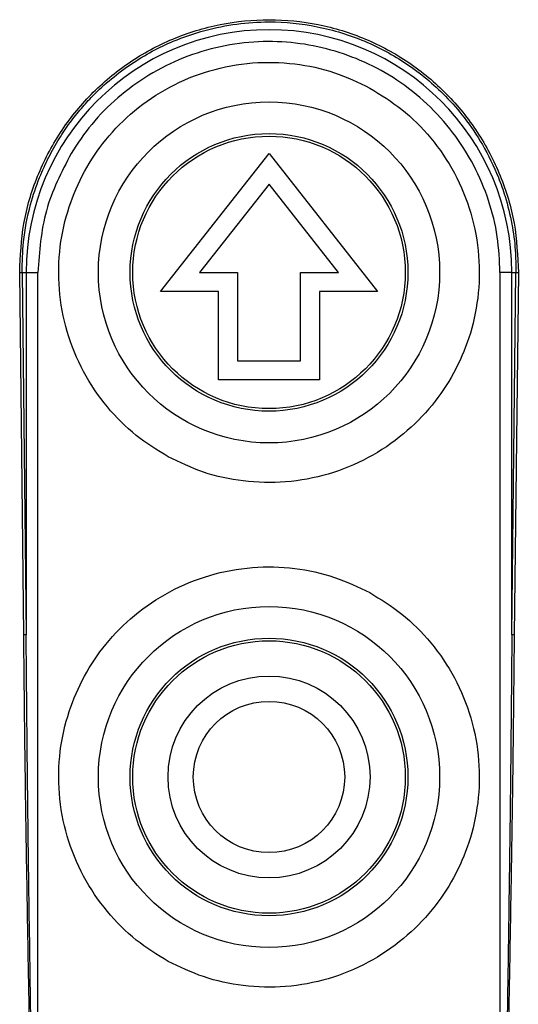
# Model space of a CAD drawing. Header units: inches. Extents: x 170 to 312, y 215 to 248.
# Tile 47 of 256: x 181.9323 to 181.9841, y 242.1998 to 242.3022. Entities that reach past the tile are written whole.
import ezdxf

# ---------------------------------------------------------------- set-up
doc = ezdxf.new("R2010")
doc.units = ezdxf.units.IN
doc.header["$LTSCALE"] = 0.25
doc.header["$MEASUREMENT"] = 0
doc.layers.add('MOTOR RH', color=7, linetype='Continuous')

msp = doc.modelspace()

# ---------------------------------------------------------------- linework, layer by layer
at = {"layer": 'MOTOR RH'}
for p, q in [((181.94694, 242.27398), (181.95821, 242.28832)), ((181.95821, 242.28832), (181.96948, 242.27398)), ((181.95821, 242.28514), (181.95099, 242.27595)), ((181.96543, 242.27595), (181.95821, 242.28514)), ((181.93271, 242.23825), (181.93229, 242.27594)), ((181.93254, 242.27595), (181.93296, 242.23826)), ((181.93254, 242.27595), (181.93419, 242.27595)), ((181.93296, 242.27595), (181.93296, 242.23826)), ((181.93419, 242.14761), (181.93419, 242.27595)), ((181.95099, 242.27595), (181.95493, 242.27595)), ((181.95493, 242.27595), (181.95493, 242.26676)), ((181.96149, 242.27595), (181.96543, 242.27595)), ((181.96149, 242.26676), (181.96149, 242.27595)), ((181.98222, 242.27595), (181.98222, 242.14761)), ((181.98346, 242.27595), (181.98222, 242.27595)), ((181.98346, 242.23826), (181.98346, 242.27595)), ((181.98346, 242.23826), (181.98388, 242.27595)), ((181.98346, 242.27595), (181.98388, 242.27595)), ((181.98413, 242.27594), (181.9837, 242.23825)), ((181.95296, 242.27398), (181.94694, 242.27398)), ((181.95296, 242.26479), (181.95296, 242.27398)), ((181.96346, 242.27398), (181.96346, 242.26479)), ((181.96948, 242.27398), (181.96346, 242.27398)), ((181.95493, 242.26676), (181.96149, 242.26676)), ((181.96346, 242.26479), (181.95296, 242.26479))]:
    msp.add_line(p, q, dxfattribs=at)
for centre, radius in [((181.95821, 242.27595), 0.01774), ((181.95821, 242.27595), 0.01444), ((181.95821, 242.27595), 0.01417), ((181.95821, 242.22346), 0.01774), ((181.95821, 242.22346), 0.01444), ((181.95821, 242.22346), 0.01417), ((181.95821, 242.22346), 0.0105), ((181.95821, 242.22346), 0.00787)]:
    msp.add_circle(centre, radius, dxfattribs=at)
msp.add_arc((181.95821, 242.27595), 0.02525, 0, 180, dxfattribs=at)
for points, knots in [([(181.93229, 242.27594), (181.93237, 242.27765), (181.93252, 242.28107), (181.93401, 242.28602), (181.93637, 242.29058), (181.93961, 242.2946), (181.94358, 242.29791), (181.94814, 242.30039), (181.95309, 242.3019), (181.95823, 242.30241), (181.96336, 242.3019), (181.96829, 242.30038), (181.97283, 242.29793), (181.97677, 242.29463), (181.98001, 242.29063), (181.98239, 242.28606), (181.9839, 242.2811), (181.98405, 242.27766), (181.98413, 242.27594)], [0, 0, 0, 0, 0.062339, 0.124816, 0.187268, 0.249444, 0.31226, 0.375131, 0.43785, 0.500326, 0.562667, 0.625092, 0.687559, 0.750008, 0.812048, 0.874546, 0.937271, 1, 1, 1, 1]), ([(181.93254, 242.27595), (181.93256, 242.27701), (181.93262, 242.27939), (181.93327, 242.28271), (181.93424, 242.28564), (181.93527, 242.28792), (181.93634, 242.28983), (181.93748, 242.29151), (181.93865, 242.29299), (181.94007, 242.29454), (181.94179, 242.29612), (181.94388, 242.29768), (181.94603, 242.29897), (181.94855, 242.30018), (181.95149, 242.30119), (181.95484, 242.30186), (181.95877, 242.30212), (181.9633, 242.30167), (181.96815, 242.30018), (181.97268, 242.29774), (181.97608, 242.29491), (181.97863, 242.29198), (181.98053, 242.28917), (181.98189, 242.28638), (181.98287, 242.28359), (181.98349, 242.28106), (181.98385, 242.2784), (181.98387, 242.27672), (181.98388, 242.27595)], [0, 0, 0, 0, 0.039039, 0.087645, 0.124257, 0.152909, 0.179735, 0.204726, 0.227878, 0.249182, 0.282149, 0.31404, 0.344848, 0.374568, 0.417079, 0.458941, 0.500143, 0.562139, 0.625602, 0.686061, 0.750832, 0.787357, 0.82899, 0.875698, 0.901356, 0.937928, 0.971599, 1, 1, 1, 1]), ([(181.98222, 242.27595), (181.98217, 242.27719), (181.98205, 242.27972), (181.98112, 242.28349), (181.97958, 242.28715), (181.97741, 242.29055), (181.97471, 242.29355), (181.9716, 242.29602), (181.96821, 242.29789), (181.96465, 242.29918), (181.96094, 242.29991), (181.95707, 242.30005), (181.95313, 242.29954), (181.94927, 242.29836), (181.94566, 242.29656), (181.94246, 242.29421), (181.93971, 242.29147), (181.93831, 242.28936), (181.93763, 242.28832)], [0, 0, 0, 0, 0.059599, 0.121617, 0.185359, 0.25, 0.314641, 0.378383, 0.440401, 0.5, 0.559599, 0.621617, 0.685359, 0.75, 0.814641, 0.878383, 0.940401, 1, 1, 1, 1]), ([(181.94773, 242.25677), (181.94659, 242.25747), (181.94425, 242.25891), (181.94126, 242.26193), (181.93879, 242.26558), (181.93708, 242.26975), (181.93627, 242.27418), (181.93636, 242.27859), (181.93729, 242.28273), (181.93892, 242.28649), (181.9412, 242.28989), (181.94418, 242.2929), (181.94784, 242.29537), (181.95201, 242.29707), (181.95644, 242.29789), (181.96085, 242.29778), (181.965, 242.2969), (181.96748, 242.29571), (181.96869, 242.29513)], [0, 0, 0, 0, 0.058258, 0.120006, 0.184321, 0.25, 0.31568, 0.379994, 0.441742, 0.5, 0.558258, 0.620006, 0.68432, 0.75, 0.81568, 0.879994, 0.941742, 1, 1, 1, 1]), ([(181.96869, 242.29513), (181.96982, 242.29443), (181.97216, 242.29299), (181.97516, 242.28997), (181.97763, 242.28632), (181.97933, 242.28215), (181.98015, 242.27772), (181.98005, 242.27331), (181.97913, 242.26917), (181.9775, 242.26541), (181.97521, 242.26201), (181.97223, 242.259), (181.96857, 242.25653), (181.96441, 242.25483), (181.95998, 242.25401), (181.95557, 242.25411), (181.95141, 242.255), (181.94893, 242.25619), (181.94773, 242.25677)], [0, 0, 0, 0, 0.058258, 0.120006, 0.18432, 0.25, 0.31568, 0.379994, 0.441742, 0.5, 0.558258, 0.620006, 0.68432, 0.75, 0.81568, 0.879994, 0.941742, 1, 1, 1, 1]), ([(181.93763, 242.28832), (181.93663, 242.28638), (181.93465, 242.28249), (181.93434, 242.27813), (181.93419, 242.27595)], [0, 0, 0, 0, 0.5, 1, 1, 1, 1]), ([(181.93229, 242.27594), (181.93232, 242.27594), (181.93237, 242.27594), (181.93244, 242.27594), (181.9325, 242.27595), (181.93253, 242.27595), (181.93254, 242.27595)], [0, 0, 0, 0, 0.2497303, 0.4999925, 0.7502679, 1, 1, 1, 1]), ([(181.98388, 242.27595), (181.98389, 242.27595), (181.98391, 242.27595), (181.98397, 242.27594), (181.98405, 242.27594), (181.9841, 242.27594), (181.98413, 242.27594)], [0, 0, 0, 0, 0.249732, 0.500007, 0.750268, 1, 1, 1, 1]), ([(181.94773, 242.20427), (181.94659, 242.20497), (181.94425, 242.20642), (181.94126, 242.20944), (181.93879, 242.21309), (181.93708, 242.21726), (181.93627, 242.22169), (181.93636, 242.2261), (181.93729, 242.23024), (181.93892, 242.23399), (181.9412, 242.2374), (181.94418, 242.24041), (181.94784, 242.24287), (181.95201, 242.24458), (181.95644, 242.2454), (181.96085, 242.24529), (181.965, 242.2444), (181.96748, 242.24322), (181.96869, 242.24264)], [0, 0, 0, 0, 0.058258, 0.120006, 0.18432, 0.25, 0.31568, 0.379994, 0.441742, 0.5, 0.558258, 0.620006, 0.68432, 0.75, 0.81568, 0.879994, 0.941742, 1, 1, 1, 1]), ([(181.96869, 242.24264), (181.96982, 242.24194), (181.97216, 242.24049), (181.97516, 242.23747), (181.97763, 242.23382), (181.97933, 242.22965), (181.98015, 242.22523), (181.98005, 242.22081), (181.97913, 242.21668), (181.9775, 242.21292), (181.97521, 242.20952), (181.97223, 242.2065), (181.96857, 242.20404), (181.96441, 242.20233), (181.95998, 242.20151), (181.95557, 242.20162), (181.95141, 242.20251), (181.94893, 242.2037), (181.94773, 242.20427)], [0, 0, 0, 0, 0.058258, 0.120006, 0.18432, 0.25, 0.31568, 0.379994, 0.441742, 0.5, 0.558258, 0.620006, 0.68432, 0.75, 0.81568, 0.879994, 0.941742, 1, 1, 1, 1]), ([(181.93296, 242.23826), (181.93295, 242.23826), (181.93292, 242.23826), (181.93286, 242.23826), (181.93279, 242.23825), (181.93274, 242.23825), (181.93271, 242.23825)], [0, 0, 0, 0, 0.249714, 0.499994, 0.750261, 1, 1, 1, 1]), ([(181.93419, 242.15548), (181.93414, 242.15806), (181.93403, 242.16288), (181.93389, 242.16957), (181.93375, 242.17598), (181.93362, 242.18239), (181.93348, 242.18901), (181.93335, 242.19558), (181.93321, 242.20298), (181.93307, 242.21124), (181.93292, 242.22033), (181.9328, 242.22929), (181.93274, 242.23532), (181.93271, 242.23825)], [0, 0, 0, 0, 0.093729, 0.174536, 0.24242, 0.325941, 0.407072, 0.482165, 0.564229, 0.675047, 0.781572, 0.893672, 1, 1, 1, 1]), ([(181.93419, 242.15548), (181.93416, 242.1575), (181.93409, 242.16119), (181.934, 242.16623), (181.93392, 242.17023), (181.93387, 242.17321), (181.93383, 242.17563), (181.93378, 242.17834), (181.93371, 242.18213), (181.93363, 242.18682), (181.93355, 242.19184), (181.93346, 242.1972), (181.93334, 242.20542), (181.93319, 242.21595), (181.93305, 242.22772), (181.93299, 242.23495), (181.93296, 242.23826)], [0, 0, 0, 0, 0.07319, 0.133984, 0.182381, 0.218382, 0.241987, 0.269928, 0.316673, 0.379251, 0.439861, 0.498505, 0.573594, 0.73788, 0.880015, 1, 1, 1, 1]), ([(181.98346, 242.23826), (181.98344, 242.23653), (181.98341, 242.23289), (181.98336, 242.22715), (181.98329, 242.22087), (181.9832, 242.21404), (181.9831, 242.20667), (181.98299, 242.19931), (181.98288, 242.19292), (181.9828, 242.18764), (181.98272, 242.18304), (181.98265, 242.17893), (181.98259, 242.17546), (181.98253, 242.17216), (181.98245, 242.16796), (181.98235, 242.16223), (181.98227, 242.1579), (181.98222, 242.15548)], [0, 0, 0, 0, 0.062702, 0.131993, 0.207874, 0.290346, 0.379406, 0.475057, 0.557054, 0.610988, 0.666485, 0.723545, 0.759898, 0.792286, 0.843099, 0.912337, 1, 1, 1, 1]), ([(181.9837, 242.23825), (181.98367, 242.23527), (181.98361, 242.22912), (181.98349, 242.22), (181.98334, 242.21073), (181.98318, 242.20157), (181.98302, 242.19301), (181.98285, 242.185), (181.98271, 242.17794), (181.98256, 242.17085), (181.9824, 242.16353), (181.98229, 242.1583), (181.98222, 242.15548)], [0, 0, 0, 0, 0.108305, 0.22261, 0.330745, 0.444165, 0.554601, 0.640848, 0.734435, 0.810783, 0.897533, 1, 1, 1, 1]), ([(181.9837, 242.23825), (181.98368, 242.23825), (181.98362, 242.23825), (181.98355, 242.23826), (181.98349, 242.23826), (181.98347, 242.23826), (181.98346, 242.23826)], [0, 0, 0, 0, 0.249737, 0.499997, 0.750276, 1, 1, 1, 1])]:
    msp.add_open_spline(points, degree=3, knots=knots, dxfattribs=at)

doc.saveas('drawing.dxf')
